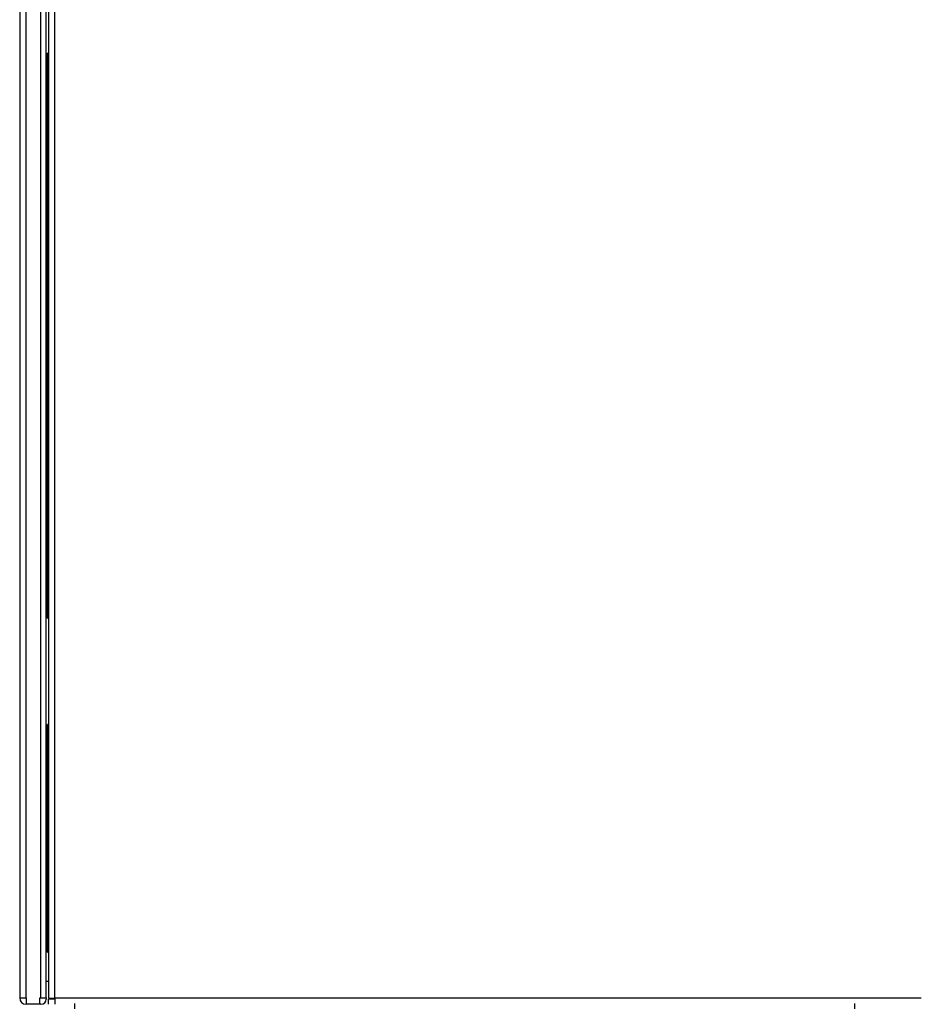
# Model space of a CAD drawing. Header units: millimetres. Extents: x 0 to 287, y 0 to 200.
# Tile 4 of 54: x 31 to 48, y 54 to 73. Entities that reach past the tile are written whole.
import ezdxf

# ---------------------------------------------------------------- set-up
doc = ezdxf.new("R2010")
doc.units = ezdxf.units.MM
doc.layers.add('130.191_BW4C_CTM', color=7, linetype='Continuous')
doc.layers.add('Défaut', color=7, linetype='Continuous')

# ---------------------------------------------------------------- blocks, each defined once
blk = doc.blocks.new('SE1')
at = {"layer": '130.191_BW4C_CTM', "color": 7, "linetype": 'Continuous'}
for p, q in [((30.938, 101.022), (30.938, 54.262)), ((31.058, 54.262), (31.058, 101.012)), ((31.33, 100.632), (31.33, 54.262)), ((31.438, 54.262), (31.438, 100.632)), ((31.478, 92.074), (31.478, 54.26)), ((31.596, 54.26), (31.596, 92.074)), ((31.478, 71.992), (31.458, 71.992)), ((31.458, 61.392), (31.458, 71.992)), ((31.458, 61.392), (31.478, 61.392)), ((31.478, 59.392), (31.458, 59.392)), ((31.458, 55.122), (31.458, 59.392)), ((31.438, 58.103), (31.458, 58.146)), ((31.458, 55.122), (31.478, 55.122)), ((31.478, 54.569), (31.438, 54.571)), ((30.938, 54.262), (31.058, 54.262)), ((31.058, 54.262), (31.058, 54.142)), ((31.318, 54.142), (31.318, 54.262)), ((31.318, 54.262), (31.33, 54.262)), ((31.33, 54.262), (31.438, 54.262)), ((31.438, 54.262), (31.438, 54.242)), ((31.478, 54.26), (31.596, 54.26)), ((31.596, 54.242), (31.478, 54.242)), ((31.478, 54.142), (31.478, 54.242)), ((31.596, 54.26), (31.596, 54.142)), ((47.86, 54.26), (31.596, 54.26)), ((31.318, 54.142), (31.058, 54.142)), ((31.338, 54.142), (31.318, 54.142))]:
    blk.add_line(p, q, dxfattribs=at)
for centre, radius, start, end in [((31.058, 54.262), 0.12, 180, 270), ((31.338, 54.242), 0.1, 270, 0)]:
    blk.add_arc(centre, radius, start, end, dxfattribs=at)
for centre, major_axis, start_param, end_param in [((31.973, 54.155), (0, 0.1), 3.264291, 4.712924), ((46.613, 54.155), (0, -0.1), 4.711854, 6.160487)]:
    blk.add_ellipse(centre, major_axis=major_axis, ratio=0.034917, start_param=start_param, end_param=end_param, dxfattribs=at)

msp = doc.modelspace()

# ---------------------------------------------------------------- block references
at = {"layer": 'Défaut'}
msp.add_blockref('SE1', (0, 0), dxfattribs=at)

doc.saveas('drawing.dxf')
